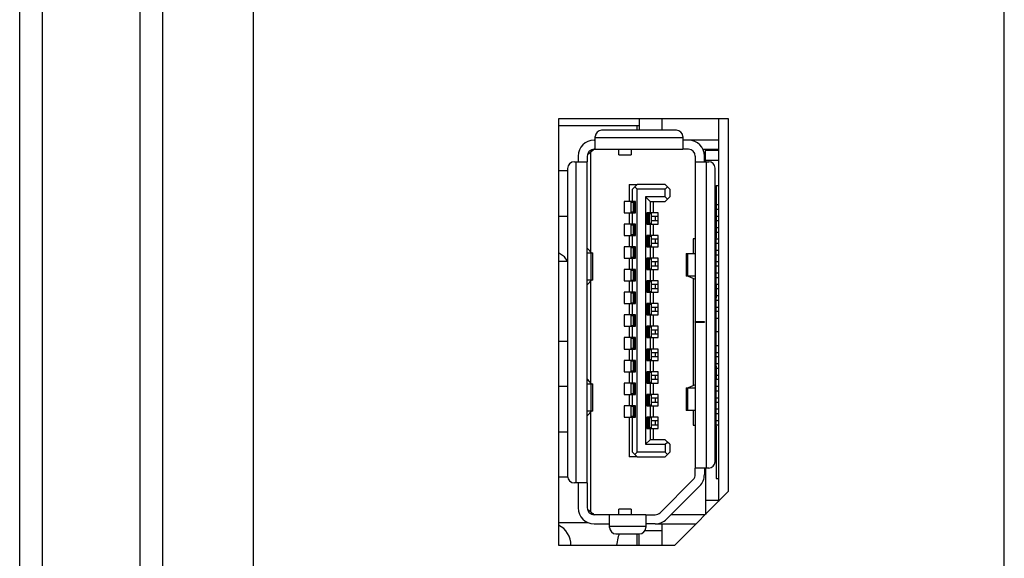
# Model space of a CAD drawing. Header units: millimetres. Extents: x 0 to 1118, y 0 to 864.
# Tile 11 of 256: x 60.56 to 67.79, y 363.98 to 367.94. Entities that reach past the tile are written whole.
import ezdxf

# ---------------------------------------------------------------- set-up
doc = ezdxf.new("R2010")
doc.units = ezdxf.units.MM

msp = doc.modelspace()

# ---------------------------------------------------------------- linework, layer by layer
at = {"color": 7, "linetype": 'Continuous', "lineweight": 25}
for p, q in [((60.5591, 305.7443), (60.5591, 430.2776)), ((60.7257, 305.7443), (60.7257, 430.2776)), ((61.4424, 430.2776), (61.4424, 318.361)), ((61.6091, 430.2776), (61.6091, 318.361)), ((67.7924, 355.3785), (67.7924, 429.861)), ((62.2757, 318.861), (62.2757, 429.7776)), ((64.5174, 367.2093), (64.5174, 364.0785)), ((65.7674, 367.2093), (64.5174, 367.2093)), ((65.1091, 367.2093), (65.1091, 367.126)), ((65.2757, 367.2093), (65.2757, 367.126)), ((65.6924, 367.2093), (65.6924, 364.3993)), ((65.7674, 364.4743), (65.7674, 367.2093)), ((64.5174, 367.161), (65.1091, 367.161)), ((65.3841, 367.126), (64.8341, 367.126)), ((65.0924, 367.161), (65.0924, 367.126)), ((64.7791, 367.0526), (64.7874, 367.0526)), ((64.7874, 367.0693), (64.7874, 367.0793)), ((65.4307, 367.0693), (64.7874, 367.0693)), ((64.7874, 366.986), (64.7874, 367.0693)), ((65.4307, 367.0793), (65.4307, 367.0693)), ((65.4307, 367.0693), (65.4307, 366.986)), ((65.4724, 367.0526), (65.4307, 367.0526)), ((65.6924, 367.0526), (65.4724, 367.0526)), ((64.7541, 366.9651), (64.7299, 366.945)), ((64.7514, 366.9776), (64.7691, 366.9776)), ((64.7791, 366.986), (64.7541, 366.9651)), ((64.7541, 366.2322), (64.7541, 366.9651)), ((64.7791, 366.986), (64.7874, 366.986)), ((64.7874, 366.986), (65.4307, 366.986)), ((64.9599, 366.9443), (64.9599, 366.986)), ((65.0516, 366.986), (65.0516, 366.9443)), ((65.4724, 366.986), (65.4307, 366.986)), ((65.5778, 366.986), (65.6924, 366.986)), ((65.5974, 366.986), (65.5974, 366.9776)), ((65.6924, 366.9776), (65.5974, 366.9776)), ((65.5974, 366.906), (65.5974, 366.9776)), ((64.6341, 366.8943), (64.6457, 366.8943)), ((64.6457, 366.8943), (64.6457, 364.536)), ((64.6457, 366.8943), (64.7291, 366.8943)), ((64.6624, 366.936), (64.6624, 366.8943)), ((64.7291, 366.936), (64.7291, 366.8943)), ((64.7291, 364.536), (64.7291, 366.8943)), ((64.9599, 366.9443), (65.0516, 366.9443)), ((65.5224, 366.936), (65.5224, 366.8943)), ((65.5224, 366.8943), (65.5224, 365.7193)), ((65.5224, 366.8943), (65.6057, 366.8943)), ((65.5891, 366.8943), (65.5891, 366.936)), ((65.5974, 366.906), (65.6924, 366.906)), ((65.5974, 366.906), (65.5974, 366.8943)), ((65.6057, 364.6443), (65.6057, 366.8943)), ((65.6057, 366.8943), (65.6207, 366.8943)), ((64.5841, 366.8276), (64.5174, 366.8276)), ((64.5841, 366.8443), (64.5841, 364.586)), ((65.6674, 364.691), (65.6674, 366.8476)), ((65.0357, 366.7276), (65.0357, 366.6026)), ((65.0357, 366.7276), (65.0941, 366.7276)), ((65.0607, 366.6943), (65.0774, 366.711)), ((65.0607, 366.6026), (65.0607, 366.6943)), ((65.0941, 366.7276), (65.0774, 366.711)), ((65.0774, 366.711), (65.0941, 366.6943)), ((65.3007, 366.7276), (65.0941, 366.7276)), ((65.3007, 366.6943), (65.0941, 366.6943)), ((65.0941, 364.761), (65.0941, 366.6943)), ((65.3007, 366.7276), (65.3174, 366.711)), ((65.3174, 366.711), (65.3007, 366.6943)), ((65.3007, 366.636), (65.3007, 366.6943)), ((65.3174, 366.711), (65.3341, 366.6943)), ((65.3341, 366.6943), (65.3341, 366.636)), ((65.6757, 366.7193), (65.6924, 366.7193)), ((65.6757, 366.7193), (65.6757, 366.4276)), ((65.0007, 366.6026), (65.0007, 366.5193)), ((65.0357, 366.6026), (65.0007, 366.6026)), ((65.0607, 366.6026), (65.0357, 366.6026)), ((65.0507, 366.5235), (65.0507, 366.5985)), ((65.0507, 366.5985), (65.0655, 366.5985)), ((65.0841, 366.6026), (65.0607, 366.6026)), ((65.0655, 366.5985), (65.0655, 366.5235)), ((65.0655, 366.5985), (65.077, 366.5985)), ((65.077, 366.5235), (65.077, 366.5985)), ((65.0791, 366.5985), (65.077, 366.5985)), ((65.0791, 366.5985), (65.0791, 366.5235)), ((65.0791, 366.5985), (65.0841, 366.5985)), ((65.0841, 366.5193), (65.0841, 366.6026)), ((65.3007, 366.636), (65.1574, 366.636)), ((65.1574, 366.636), (65.1574, 364.8193)), ((65.1574, 366.636), (65.1907, 366.6026)), ((65.1907, 366.6026), (65.3007, 366.6026)), ((65.1907, 366.6026), (65.1907, 366.5193)), ((65.2157, 366.5193), (65.2157, 366.6026)), ((65.3007, 366.636), (65.3174, 366.6193)), ((65.3007, 366.6026), (65.3174, 366.6193)), ((65.3174, 366.6193), (65.3341, 366.636)), ((65.0007, 366.5193), (65.0357, 366.5193)), ((65.0357, 366.5193), (65.0357, 366.436)), ((65.0357, 366.5193), (65.0607, 366.5193)), ((65.0655, 366.5235), (65.0507, 366.5235)), ((65.0607, 366.436), (65.0607, 366.5193)), ((65.0607, 366.5193), (65.0841, 366.5193)), ((65.077, 366.5235), (65.0655, 366.5235)), ((65.0791, 366.5235), (65.077, 366.5235)), ((65.0841, 366.5235), (65.0791, 366.5235)), ((65.1907, 366.5193), (65.1674, 366.5193)), ((65.1674, 366.5193), (65.1674, 366.436)), ((65.1674, 366.5151), (65.1724, 366.5151)), ((65.1724, 366.4401), (65.1724, 366.5151)), ((65.1745, 366.5151), (65.1724, 366.5151)), ((65.1745, 366.5151), (65.1745, 366.4401)), ((65.1745, 366.5151), (65.1859, 366.5151)), ((65.1859, 366.4401), (65.1859, 366.5151)), ((65.1859, 366.5151), (65.2007, 366.5151)), ((65.2157, 366.5193), (65.1907, 366.5193)), ((65.2007, 366.4401), (65.2007, 366.5151)), ((65.2507, 366.5193), (65.2157, 366.5193)), ((65.2507, 366.436), (65.2507, 366.5193)), ((65.6757, 366.5793), (65.6924, 366.5793)), ((65.6924, 366.5426), (65.6757, 366.5426)), ((64.5174, 366.4943), (64.5841, 366.4943)), ((65.2007, 366.4943), (65.2304, 366.4943)), ((65.2304, 366.461), (65.2007, 366.461)), ((65.2304, 366.461), (65.2304, 366.4943)), ((65.2304, 366.4943), (65.2507, 366.4943)), ((65.2507, 366.461), (65.2304, 366.461)), ((65.6757, 366.4943), (65.6924, 366.4943)), ((65.6924, 366.461), (65.6757, 366.461)), ((65.0007, 366.436), (65.0007, 366.3526)), ((65.0357, 366.436), (65.0007, 366.436)), ((65.0607, 366.436), (65.0357, 366.436)), ((65.0507, 366.3568), (65.0507, 366.4318)), ((65.0507, 366.4318), (65.0655, 366.4318)), ((65.0841, 366.436), (65.0607, 366.436)), ((65.0655, 366.4318), (65.0655, 366.3568)), ((65.0655, 366.4318), (65.077, 366.4318)), ((65.077, 366.3568), (65.077, 366.4318)), ((65.0791, 366.4318), (65.077, 366.4318)), ((65.0791, 366.4318), (65.0791, 366.3568)), ((65.0791, 366.4318), (65.0841, 366.4318)), ((65.0841, 366.3526), (65.0841, 366.436)), ((65.1724, 366.4401), (65.1674, 366.4401)), ((65.1674, 366.436), (65.1907, 366.436)), ((65.1745, 366.4401), (65.1724, 366.4401)), ((65.1859, 366.4401), (65.1745, 366.4401)), ((65.2007, 366.4401), (65.1859, 366.4401)), ((65.1907, 366.436), (65.1907, 366.3526)), ((65.1907, 366.436), (65.2157, 366.436)), ((65.2157, 366.3526), (65.2157, 366.436)), ((65.2157, 366.436), (65.2507, 366.436)), ((65.6757, 366.4276), (65.6674, 366.4276)), ((65.6674, 366.386), (65.6757, 366.386)), ((65.6757, 366.4276), (65.6757, 366.386)), ((65.6757, 366.4126), (65.6924, 366.4126)), ((65.6757, 366.386), (65.6757, 366.336)), ((65.6924, 366.376), (65.6757, 366.376)), ((65.0007, 366.3526), (65.0357, 366.3526)), ((65.0357, 366.3526), (65.0357, 366.2693)), ((65.0357, 366.3526), (65.0607, 366.3526)), ((65.0655, 366.3568), (65.0507, 366.3568)), ((65.0607, 366.2693), (65.0607, 366.3526)), ((65.0607, 366.3526), (65.0841, 366.3526)), ((65.077, 366.3568), (65.0655, 366.3568)), ((65.0791, 366.3568), (65.077, 366.3568)), ((65.0841, 366.3568), (65.0791, 366.3568)), ((65.1907, 366.3526), (65.1674, 366.3526)), ((65.1674, 366.3526), (65.1674, 366.2693)), ((65.1674, 366.3485), (65.1724, 366.3485)), ((65.1724, 366.2735), (65.1724, 366.3485)), ((65.1745, 366.3485), (65.1724, 366.3485)), ((65.1745, 366.3485), (65.1745, 366.2735)), ((65.1745, 366.3485), (65.1859, 366.3485)), ((65.1859, 366.2735), (65.1859, 366.3485)), ((65.1859, 366.3485), (65.2007, 366.3485)), ((65.2157, 366.3526), (65.1907, 366.3526)), ((65.2007, 366.2735), (65.2007, 366.3485)), ((65.2007, 366.3276), (65.2304, 366.3276)), ((65.2507, 366.3526), (65.2157, 366.3526)), ((65.2304, 366.2943), (65.2304, 366.3276)), ((65.2304, 366.3276), (65.2507, 366.3276)), ((65.2507, 366.2693), (65.2507, 366.3526)), ((65.5224, 366.3276), (65.5057, 366.3276)), ((65.5057, 366.3276), (65.5057, 366.2201)), ((65.6757, 365.9876), (65.6757, 366.336)), ((65.6757, 366.3276), (65.6924, 366.3276)), ((64.7315, 366.2585), (64.7291, 366.2585)), ((64.7291, 366.2251), (64.7548, 366.2251)), ((64.7315, 366.2585), (64.7595, 366.2259)), ((64.7548, 366.2251), (64.7548, 366.0251)), ((64.7548, 366.2251), (64.7707, 366.2251)), ((64.7707, 366.0251), (64.7707, 366.2251)), ((65.0007, 366.2693), (65.0007, 366.186)), ((65.0357, 366.2693), (65.0007, 366.2693)), ((65.0607, 366.2693), (65.0357, 366.2693)), ((65.0507, 366.1901), (65.0507, 366.2651)), ((65.0507, 366.2651), (65.0655, 366.2651)), ((65.0841, 366.2693), (65.0607, 366.2693)), ((65.0655, 366.2651), (65.0655, 366.1901)), ((65.0655, 366.2651), (65.077, 366.2651)), ((65.077, 366.1901), (65.077, 366.2651)), ((65.0791, 366.2651), (65.077, 366.2651)), ((65.0791, 366.2651), (65.0791, 366.1901)), ((65.0791, 366.2651), (65.0841, 366.2651)), ((65.0841, 366.186), (65.0841, 366.2693)), ((65.1724, 366.2735), (65.1674, 366.2735)), ((65.1674, 366.2693), (65.1907, 366.2693)), ((65.1745, 366.2735), (65.1724, 366.2735)), ((65.1859, 366.2735), (65.1745, 366.2735)), ((65.2007, 366.2735), (65.1859, 366.2735)), ((65.1907, 366.2693), (65.1907, 366.186)), ((65.1907, 366.2693), (65.2157, 366.2693)), ((65.2304, 366.2943), (65.2007, 366.2943)), ((65.2157, 366.186), (65.2157, 366.2693)), ((65.2157, 366.2693), (65.2507, 366.2693)), ((65.2507, 366.2943), (65.2304, 366.2943)), ((65.6924, 366.2943), (65.6757, 366.2943)), ((65.6757, 366.246), (65.6924, 366.246)), ((64.5841, 366.161), (64.5174, 366.161)), ((65.0007, 366.186), (65.0357, 366.186)), ((65.0357, 366.186), (65.0357, 366.1026)), ((65.0357, 366.186), (65.0607, 366.186)), ((65.0655, 366.1901), (65.0507, 366.1901)), ((65.0607, 366.1026), (65.0607, 366.186)), ((65.0607, 366.186), (65.0841, 366.186)), ((65.077, 366.1901), (65.0655, 366.1901)), ((65.0791, 366.1901), (65.077, 366.1901)), ((65.0841, 366.1901), (65.0791, 366.1901)), ((65.1907, 366.186), (65.1674, 366.186)), ((65.1674, 366.186), (65.1674, 366.1026)), ((65.1674, 366.1818), (65.1724, 366.1818)), ((65.1724, 366.1068), (65.1724, 366.1818)), ((65.1745, 366.1818), (65.1724, 366.1818)), ((65.1745, 366.1818), (65.1745, 366.1068)), ((65.1745, 366.1818), (65.1859, 366.1818)), ((65.1859, 366.1068), (65.1859, 366.1818)), ((65.1859, 366.1818), (65.2007, 366.1818)), ((65.2157, 366.186), (65.1907, 366.186)), ((65.2007, 366.1068), (65.2007, 366.1818)), ((65.2007, 366.161), (65.2304, 366.161)), ((65.2507, 366.186), (65.2157, 366.186)), ((65.2304, 366.1276), (65.2304, 366.161)), ((65.2304, 366.161), (65.2507, 366.161)), ((65.2507, 366.1026), (65.2507, 366.186)), ((65.4557, 366.2201), (65.4557, 366.0535)), ((65.4557, 366.2201), (65.4673, 366.2201)), ((65.4673, 366.0535), (65.4673, 366.2201)), ((65.4673, 366.2201), (65.5224, 366.2201)), ((65.6924, 366.2093), (65.6757, 366.2093)), ((65.6757, 366.161), (65.6924, 366.161)), ((65.0007, 366.1026), (65.0007, 366.0193)), ((65.0357, 366.1026), (65.0007, 366.1026)), ((65.0607, 366.1026), (65.0357, 366.1026)), ((65.0507, 366.0235), (65.0507, 366.0985)), ((65.0507, 366.0985), (65.0655, 366.0985)), ((65.0841, 366.1026), (65.0607, 366.1026)), ((65.0655, 366.0985), (65.0655, 366.0235)), ((65.0655, 366.0985), (65.077, 366.0985)), ((65.077, 366.0235), (65.077, 366.0985)), ((65.0791, 366.0985), (65.077, 366.0985)), ((65.0791, 366.0985), (65.0791, 366.0235)), ((65.0791, 366.0985), (65.0841, 366.0985)), ((65.0841, 366.0193), (65.0841, 366.1026)), ((65.1724, 366.1068), (65.1674, 366.1068)), ((65.1674, 366.1026), (65.1907, 366.1026)), ((65.1745, 366.1068), (65.1724, 366.1068)), ((65.1859, 366.1068), (65.1745, 366.1068)), ((65.2007, 366.1068), (65.1859, 366.1068)), ((65.1907, 366.1026), (65.1907, 366.0193)), ((65.1907, 366.1026), (65.2157, 366.1026)), ((65.2304, 366.1276), (65.2007, 366.1276)), ((65.2157, 366.0193), (65.2157, 366.1026)), ((65.2157, 366.1026), (65.2507, 366.1026)), ((65.2507, 366.1276), (65.2304, 366.1276)), ((65.6924, 366.1276), (65.6757, 366.1276)), ((65.6757, 366.0793), (65.6924, 366.0793)), ((64.7548, 366.0251), (64.7291, 366.0251)), ((64.7595, 366.0243), (64.7315, 365.9918)), ((64.7541, 365.2706), (64.7541, 366.018)), ((64.7707, 366.0251), (64.7548, 366.0251)), ((65.0007, 366.0193), (65.0357, 366.0193)), ((65.0357, 366.0193), (65.0357, 365.936)), ((65.0357, 366.0193), (65.0607, 366.0193)), ((65.0655, 366.0235), (65.0507, 366.0235)), ((65.0607, 365.936), (65.0607, 366.0193)), ((65.0607, 366.0193), (65.0841, 366.0193)), ((65.077, 366.0235), (65.0655, 366.0235)), ((65.0791, 366.0235), (65.077, 366.0235)), ((65.0841, 366.0235), (65.0791, 366.0235)), ((65.1907, 366.0193), (65.1674, 366.0193)), ((65.1674, 366.0193), (65.1674, 365.936)), ((65.1674, 366.0151), (65.1724, 366.0151)), ((65.1724, 365.9401), (65.1724, 366.0151)), ((65.1745, 366.0151), (65.1724, 366.0151)), ((65.1745, 366.0151), (65.1745, 365.9401)), ((65.1745, 366.0151), (65.1859, 366.0151)), ((65.1859, 365.9401), (65.1859, 366.0151)), ((65.1859, 366.0151), (65.2007, 366.0151)), ((65.2157, 366.0193), (65.1907, 366.0193)), ((65.2007, 365.9401), (65.2007, 366.0151)), ((65.2507, 366.0193), (65.2157, 366.0193)), ((65.2507, 365.936), (65.2507, 366.0193)), ((65.4673, 366.0535), (65.4557, 366.0535)), ((65.5224, 366.0535), (65.4673, 366.0535)), ((65.4709, 366.0535), (65.5224, 366.0315)), ((65.5057, 366.0386), (65.5057, 365.2499)), ((65.6924, 366.0426), (65.6757, 366.0426)), ((64.7291, 365.9918), (64.7315, 365.9918)), ((65.0007, 365.936), (65.0007, 365.8526)), ((65.0357, 365.936), (65.0007, 365.936)), ((65.0607, 365.936), (65.0357, 365.936)), ((65.0841, 365.936), (65.0607, 365.936)), ((65.0841, 365.8526), (65.0841, 365.936)), ((65.1724, 365.9401), (65.1674, 365.9401)), ((65.1674, 365.936), (65.1907, 365.936)), ((65.1745, 365.9401), (65.1724, 365.9401)), ((65.1859, 365.9401), (65.1745, 365.9401)), ((65.2007, 365.9401), (65.1859, 365.9401)), ((65.1907, 365.936), (65.1907, 365.8526)), ((65.1907, 365.936), (65.2157, 365.936)), ((65.2007, 365.9943), (65.2304, 365.9943)), ((65.2304, 365.961), (65.2007, 365.961)), ((65.2157, 365.8526), (65.2157, 365.936)), ((65.2157, 365.936), (65.2507, 365.936)), ((65.2304, 365.961), (65.2304, 365.9943)), ((65.2304, 365.9943), (65.2507, 365.9943)), ((65.2507, 365.961), (65.2304, 365.961)), ((65.6674, 365.9376), (65.6757, 365.9376)), ((65.6757, 365.9943), (65.6924, 365.9943)), ((65.6757, 365.9876), (65.6757, 365.9376)), ((65.6924, 365.961), (65.6757, 365.961)), ((65.6757, 365.9376), (65.6757, 365.896)), ((65.0507, 365.8568), (65.0507, 365.9318)), ((65.0507, 365.9318), (65.0655, 365.9318)), ((65.0655, 365.9318), (65.0655, 365.8568)), ((65.0655, 365.9318), (65.077, 365.9318)), ((65.077, 365.8568), (65.077, 365.9318)), ((65.0791, 365.9318), (65.077, 365.9318)), ((65.0791, 365.9318), (65.0791, 365.8568)), ((65.0791, 365.9318), (65.0841, 365.9318)), ((65.6757, 365.896), (65.6674, 365.896)), ((65.6757, 365.9126), (65.6924, 365.9126)), ((65.6757, 365.3926), (65.6757, 365.896)), ((65.6924, 365.876), (65.6757, 365.876)), ((65.0007, 365.8526), (65.0357, 365.8526)), ((65.0357, 365.8526), (65.0357, 365.7693)), ((65.0357, 365.8526), (65.0607, 365.8526)), ((65.0655, 365.8568), (65.0507, 365.8568)), ((65.0607, 365.7693), (65.0607, 365.8526)), ((65.0607, 365.8526), (65.0841, 365.8526)), ((65.077, 365.8568), (65.0655, 365.8568)), ((65.0791, 365.8568), (65.077, 365.8568)), ((65.0841, 365.8568), (65.0791, 365.8568)), ((65.1907, 365.8526), (65.1674, 365.8526)), ((65.1674, 365.8526), (65.1674, 365.7693)), ((65.1674, 365.8485), (65.1724, 365.8485)), ((65.1724, 365.7735), (65.1724, 365.8485)), ((65.1745, 365.8485), (65.1724, 365.8485)), ((65.1745, 365.8485), (65.1745, 365.7735)), ((65.1745, 365.8485), (65.1859, 365.8485)), ((65.1859, 365.7735), (65.1859, 365.8485)), ((65.1859, 365.8485), (65.2007, 365.8485)), ((65.2157, 365.8526), (65.1907, 365.8526)), ((65.2007, 365.7735), (65.2007, 365.8485)), ((65.2007, 365.8276), (65.2304, 365.8276)), ((65.2304, 365.7943), (65.2007, 365.7943)), ((65.2507, 365.8526), (65.2157, 365.8526)), ((65.2304, 365.7943), (65.2304, 365.8276)), ((65.2304, 365.8276), (65.2507, 365.8276)), ((65.2507, 365.7943), (65.2304, 365.7943)), ((65.2507, 365.7693), (65.2507, 365.8526)), ((65.6757, 365.8276), (65.6924, 365.8276)), ((65.6924, 365.7943), (65.6757, 365.7943)), ((65.0007, 365.7693), (65.0007, 365.686)), ((65.0357, 365.7693), (65.0007, 365.7693)), ((65.0607, 365.7693), (65.0357, 365.7693)), ((65.0507, 365.6901), (65.0507, 365.7651)), ((65.0507, 365.7651), (65.0655, 365.7651)), ((65.0841, 365.7693), (65.0607, 365.7693)), ((65.0655, 365.7651), (65.0655, 365.6901)), ((65.0655, 365.7651), (65.077, 365.7651)), ((65.077, 365.6901), (65.077, 365.7651)), ((65.0791, 365.7651), (65.077, 365.7651)), ((65.0791, 365.7651), (65.0791, 365.6901)), ((65.0791, 365.7651), (65.0841, 365.7651)), ((65.0841, 365.686), (65.0841, 365.7693)), ((65.1724, 365.7735), (65.1674, 365.7735)), ((65.1674, 365.7693), (65.1907, 365.7693)), ((65.1745, 365.7735), (65.1724, 365.7735)), ((65.1859, 365.7735), (65.1745, 365.7735)), ((65.2007, 365.7735), (65.1859, 365.7735)), ((65.1907, 365.7693), (65.1907, 365.686)), ((65.1907, 365.7693), (65.2157, 365.7693)), ((65.2157, 365.686), (65.2157, 365.7693)), ((65.2157, 365.7693), (65.2507, 365.7693)), ((65.5891, 365.7193), (65.5224, 365.7193)), ((65.5224, 365.7176), (65.5224, 365.7193)), ((65.5224, 365.7176), (65.5224, 364.6443)), ((65.5224, 365.7176), (65.5891, 365.7176)), ((65.5891, 365.7193), (65.5891, 365.7176)), ((65.6757, 365.746), (65.6924, 365.746)), ((65.6924, 365.7443), (65.6757, 365.7443)), ((65.0007, 365.686), (65.0357, 365.686)), ((65.0357, 365.686), (65.0357, 365.6026)), ((65.0357, 365.686), (65.0607, 365.686)), ((65.0655, 365.6901), (65.0507, 365.6901)), ((65.0607, 365.6026), (65.0607, 365.686)), ((65.0607, 365.686), (65.0841, 365.686)), ((65.077, 365.6901), (65.0655, 365.6901)), ((65.0791, 365.6901), (65.077, 365.6901)), ((65.0841, 365.6901), (65.0791, 365.6901)), ((65.1907, 365.686), (65.1674, 365.686)), ((65.1674, 365.686), (65.1674, 365.6026)), ((65.1674, 365.6818), (65.1724, 365.6818)), ((65.1724, 365.6068), (65.1724, 365.6818)), ((65.1745, 365.6818), (65.1724, 365.6818)), ((65.1745, 365.6818), (65.1745, 365.6068)), ((65.1745, 365.6818), (65.1859, 365.6818)), ((65.1859, 365.6068), (65.1859, 365.6818)), ((65.1859, 365.6818), (65.2007, 365.6818)), ((65.2157, 365.686), (65.1907, 365.686)), ((65.2007, 365.6068), (65.2007, 365.6818)), ((65.2007, 365.661), (65.2304, 365.661)), ((65.2507, 365.686), (65.2157, 365.686)), ((65.2304, 365.6276), (65.2304, 365.661)), ((65.2304, 365.661), (65.2507, 365.661)), ((65.2507, 365.6026), (65.2507, 365.686)), ((64.5174, 365.5776), (64.5841, 365.5776)), ((65.0007, 365.6026), (65.0007, 365.5193)), ((65.0357, 365.6026), (65.0007, 365.6026)), ((65.0607, 365.6026), (65.0357, 365.6026)), ((65.0507, 365.5235), (65.0507, 365.5985)), ((65.0507, 365.5985), (65.0655, 365.5985)), ((65.0841, 365.6026), (65.0607, 365.6026)), ((65.0655, 365.5985), (65.0655, 365.5235)), ((65.0655, 365.5985), (65.077, 365.5985)), ((65.077, 365.5235), (65.077, 365.5985)), ((65.0791, 365.5985), (65.077, 365.5985)), ((65.0791, 365.5985), (65.0791, 365.5235)), ((65.0791, 365.5985), (65.0841, 365.5985)), ((65.0841, 365.5193), (65.0841, 365.6026)), ((65.1724, 365.6068), (65.1674, 365.6068)), ((65.1674, 365.6026), (65.1907, 365.6026)), ((65.1745, 365.6068), (65.1724, 365.6068)), ((65.1859, 365.6068), (65.1745, 365.6068)), ((65.2007, 365.6068), (65.1859, 365.6068)), ((65.1907, 365.6026), (65.1907, 365.5193)), ((65.1907, 365.6026), (65.2157, 365.6026)), ((65.2304, 365.6276), (65.2007, 365.6276)), ((65.2157, 365.5193), (65.2157, 365.6026)), ((65.2157, 365.6026), (65.2507, 365.6026)), ((65.2507, 365.6276), (65.2304, 365.6276)), ((65.0007, 365.5193), (65.0357, 365.5193)), ((65.0357, 365.5193), (65.0357, 365.436)), ((65.0357, 365.5193), (65.0607, 365.5193)), ((65.0655, 365.5235), (65.0507, 365.5235)), ((65.0607, 365.436), (65.0607, 365.5193)), ((65.0607, 365.5193), (65.0841, 365.5193)), ((65.077, 365.5235), (65.0655, 365.5235)), ((65.0791, 365.5235), (65.077, 365.5235)), ((65.0841, 365.5235), (65.0791, 365.5235)), ((65.1907, 365.5193), (65.1674, 365.5193)), ((65.1674, 365.5193), (65.1674, 365.436)), ((65.1674, 365.5151), (65.1724, 365.5151)), ((65.1724, 365.4401), (65.1724, 365.5151)), ((65.1745, 365.5151), (65.1724, 365.5151)), ((65.1745, 365.5151), (65.1745, 365.4401)), ((65.1745, 365.5151), (65.1859, 365.5151)), ((65.1859, 365.4401), (65.1859, 365.5151)), ((65.1859, 365.5151), (65.2007, 365.5151)), ((65.2157, 365.5193), (65.1907, 365.5193)), ((65.2007, 365.4401), (65.2007, 365.5151)), ((65.2507, 365.5193), (65.2157, 365.5193)), ((65.2507, 365.436), (65.2507, 365.5193)), ((65.6757, 365.5443), (65.6924, 365.5443)), ((65.6924, 365.5426), (65.6757, 365.5426)), ((65.0007, 365.436), (65.0007, 365.3526)), ((65.0357, 365.436), (65.0007, 365.436)), ((65.0607, 365.436), (65.0357, 365.436)), ((65.0507, 365.3568), (65.0507, 365.4318)), ((65.0507, 365.4318), (65.0655, 365.4318)), ((65.0841, 365.436), (65.0607, 365.436)), ((65.0655, 365.4318), (65.0655, 365.3568)), ((65.0655, 365.4318), (65.077, 365.4318)), ((65.077, 365.3568), (65.077, 365.4318)), ((65.0791, 365.4318), (65.077, 365.4318)), ((65.0791, 365.4318), (65.0791, 365.3568)), ((65.0791, 365.4318), (65.0841, 365.4318)), ((65.0841, 365.3526), (65.0841, 365.436)), ((65.1724, 365.4401), (65.1674, 365.4401)), ((65.1674, 365.436), (65.1907, 365.436)), ((65.1745, 365.4401), (65.1724, 365.4401)), ((65.1859, 365.4401), (65.1745, 365.4401)), ((65.2007, 365.4401), (65.1859, 365.4401)), ((65.1907, 365.436), (65.1907, 365.3526)), ((65.1907, 365.436), (65.2157, 365.436)), ((65.2007, 365.4943), (65.2304, 365.4943)), ((65.2304, 365.461), (65.2007, 365.461)), ((65.2157, 365.3526), (65.2157, 365.436)), ((65.2157, 365.436), (65.2507, 365.436)), ((65.2304, 365.461), (65.2304, 365.4943)), ((65.2304, 365.4943), (65.2507, 365.4943)), ((65.2507, 365.461), (65.2304, 365.461)), ((65.6757, 365.4943), (65.6924, 365.4943)), ((65.6924, 365.461), (65.6757, 365.461)), ((65.0655, 365.3568), (65.0507, 365.3568)), ((65.077, 365.3568), (65.0655, 365.3568)), ((65.0791, 365.3568), (65.077, 365.3568)), ((65.0841, 365.3568), (65.0791, 365.3568)), ((65.6674, 365.3926), (65.6757, 365.3926)), ((65.6757, 365.4126), (65.6924, 365.4126)), ((65.6757, 365.3926), (65.6757, 365.351)), ((65.6924, 365.376), (65.6757, 365.376)), ((64.7315, 365.2968), (64.7291, 365.2968)), ((64.7595, 365.2643), (64.7315, 365.2968)), ((65.0007, 365.3526), (65.0357, 365.3526)), ((65.0357, 365.3526), (65.0357, 365.2693)), ((65.0357, 365.3526), (65.0607, 365.3526)), ((65.0607, 365.2693), (65.0607, 365.3526)), ((65.0607, 365.3526), (65.0841, 365.3526)), ((65.1907, 365.3526), (65.1674, 365.3526)), ((65.1674, 365.3526), (65.1674, 365.2693)), ((65.1674, 365.3485), (65.1724, 365.3485)), ((65.1724, 365.2735), (65.1724, 365.3485)), ((65.1745, 365.3485), (65.1724, 365.3485)), ((65.1745, 365.3485), (65.1745, 365.2735)), ((65.1745, 365.3485), (65.1859, 365.3485)), ((65.1859, 365.2735), (65.1859, 365.3485)), ((65.1859, 365.3485), (65.2007, 365.3485)), ((65.2157, 365.3526), (65.1907, 365.3526)), ((65.2007, 365.2735), (65.2007, 365.3485)), ((65.2007, 365.3276), (65.2304, 365.3276)), ((65.2304, 365.2943), (65.2007, 365.2943)), ((65.2507, 365.3526), (65.2157, 365.3526)), ((65.2304, 365.2943), (65.2304, 365.3276)), ((65.2304, 365.3276), (65.2507, 365.3276)), ((65.2507, 365.2943), (65.2304, 365.2943)), ((65.2507, 365.2693), (65.2507, 365.3526)), ((65.6674, 365.351), (65.6757, 365.351)), ((65.6757, 365.351), (65.6757, 365.301)), ((65.6757, 365.3276), (65.6924, 365.3276)), ((65.6757, 364.9526), (65.6757, 365.301)), ((65.6924, 365.2943), (65.6757, 365.2943)), ((64.5841, 365.2443), (64.5174, 365.2443)), ((64.7291, 365.2635), (64.7548, 365.2635)), ((64.7548, 365.2635), (64.7548, 365.0635)), ((64.7548, 365.2635), (64.7707, 365.2635)), ((64.7707, 365.0635), (64.7707, 365.2635)), ((65.0007, 365.2693), (65.0007, 365.186)), ((65.0357, 365.2693), (65.0007, 365.2693)), ((65.0607, 365.2693), (65.0357, 365.2693)), ((65.0507, 365.1901), (65.0507, 365.2651)), ((65.0507, 365.2651), (65.0655, 365.2651)), ((65.0841, 365.2693), (65.0607, 365.2693)), ((65.0655, 365.2651), (65.0655, 365.1901)), ((65.0655, 365.2651), (65.077, 365.2651)), ((65.077, 365.1901), (65.077, 365.2651)), ((65.0791, 365.2651), (65.077, 365.2651)), ((65.0791, 365.2651), (65.0791, 365.1901)), ((65.0791, 365.2651), (65.0841, 365.2651)), ((65.0841, 365.186), (65.0841, 365.2693)), ((65.1724, 365.2735), (65.1674, 365.2735)), ((65.1674, 365.2693), (65.1907, 365.2693)), ((65.1745, 365.2735), (65.1724, 365.2735)), ((65.1859, 365.2735), (65.1745, 365.2735)), ((65.2007, 365.2735), (65.1859, 365.2735)), ((65.1907, 365.2693), (65.1907, 365.186)), ((65.1907, 365.2693), (65.2157, 365.2693)), ((65.2157, 365.186), (65.2157, 365.2693)), ((65.2157, 365.2693), (65.2507, 365.2693)), ((65.4557, 365.2351), (65.4557, 365.0685)), ((65.4557, 365.2351), (65.4673, 365.2351)), ((65.4673, 365.0685), (65.4673, 365.2351)), ((65.4673, 365.2351), (65.5224, 365.2351)), ((65.5224, 365.257), (65.4709, 365.2351)), ((65.6757, 365.246), (65.6924, 365.246)), ((65.0007, 365.186), (65.0357, 365.186)), ((65.0357, 365.186), (65.0357, 365.1026)), ((65.0357, 365.186), (65.0607, 365.186)), ((65.0655, 365.1901), (65.0507, 365.1901)), ((65.0607, 365.1026), (65.0607, 365.186)), ((65.0607, 365.186), (65.0841, 365.186)), ((65.077, 365.1901), (65.0655, 365.1901)), ((65.0791, 365.1901), (65.077, 365.1901)), ((65.0841, 365.1901), (65.0791, 365.1901)), ((65.1907, 365.186), (65.1674, 365.186)), ((65.1674, 365.186), (65.1674, 365.1026)), ((65.1674, 365.1818), (65.1724, 365.1818)), ((65.1724, 365.1068), (65.1724, 365.1818)), ((65.1745, 365.1818), (65.1724, 365.1818)), ((65.1745, 365.1818), (65.1745, 365.1068)), ((65.1745, 365.1818), (65.1859, 365.1818)), ((65.1859, 365.1068), (65.1859, 365.1818)), ((65.1859, 365.1818), (65.2007, 365.1818)), ((65.2157, 365.186), (65.1907, 365.186)), ((65.2007, 365.1068), (65.2007, 365.1818)), ((65.2007, 365.161), (65.2304, 365.161)), ((65.2507, 365.186), (65.2157, 365.186)), ((65.2304, 365.1276), (65.2304, 365.161)), ((65.2304, 365.161), (65.2507, 365.161)), ((65.2507, 365.1026), (65.2507, 365.186)), ((65.6924, 365.2093), (65.6757, 365.2093)), ((65.6757, 365.161), (65.6924, 365.161)), ((65.0007, 365.1026), (65.0007, 365.0193)), ((65.0357, 365.1026), (65.0007, 365.1026)), ((65.0607, 365.1026), (65.0357, 365.1026)), ((65.0507, 365.0235), (65.0507, 365.0985)), ((65.0507, 365.0985), (65.0655, 365.0985)), ((65.0841, 365.1026), (65.0607, 365.1026)), ((65.0655, 365.0985), (65.0655, 365.0235)), ((65.0655, 365.0985), (65.077, 365.0985)), ((65.077, 365.0235), (65.077, 365.0985)), ((65.0791, 365.0985), (65.077, 365.0985)), ((65.0791, 365.0985), (65.0791, 365.0235)), ((65.0791, 365.0985), (65.0841, 365.0985)), ((65.0841, 365.0193), (65.0841, 365.1026)), ((65.1724, 365.1068), (65.1674, 365.1068)), ((65.1674, 365.1026), (65.1907, 365.1026)), ((65.1745, 365.1068), (65.1724, 365.1068)), ((65.1859, 365.1068), (65.1745, 365.1068)), ((65.2007, 365.1068), (65.1859, 365.1068)), ((65.1907, 365.1026), (65.1907, 365.0193)), ((65.1907, 365.1026), (65.2157, 365.1026)), ((65.2304, 365.1276), (65.2007, 365.1276)), ((65.2157, 365.0193), (65.2157, 365.1026)), ((65.2157, 365.1026), (65.2507, 365.1026)), ((65.2507, 365.1276), (65.2304, 365.1276)), ((65.4673, 365.0685), (65.4557, 365.0685)), ((65.5224, 365.0685), (65.4673, 365.0685)), ((65.5057, 365.0685), (65.5057, 364.961)), ((65.6924, 365.1276), (65.6757, 365.1276)), ((65.6757, 365.0793), (65.6924, 365.0793)), ((64.7548, 365.0635), (64.7291, 365.0635)), ((64.7291, 365.0301), (64.7315, 365.0301)), ((64.7315, 365.0301), (64.7595, 365.0626)), ((64.7541, 364.3235), (64.7541, 365.0563)), ((64.7707, 365.0635), (64.7548, 365.0635)), ((65.0007, 365.0193), (65.0357, 365.0193)), ((65.0357, 365.0193), (65.0357, 364.7276)), ((65.0357, 365.0193), (65.0607, 365.0193)), ((65.0655, 365.0235), (65.0507, 365.0235)), ((65.0607, 364.761), (65.0607, 365.0193)), ((65.0607, 365.0193), (65.0841, 365.0193)), ((65.077, 365.0235), (65.0655, 365.0235)), ((65.0791, 365.0235), (65.077, 365.0235)), ((65.0841, 365.0235), (65.0791, 365.0235)), ((65.1907, 365.0193), (65.1674, 365.0193)), ((65.1674, 365.0193), (65.1674, 364.936)), ((65.1674, 365.0151), (65.1724, 365.0151)), ((65.1724, 364.9401), (65.1724, 365.0151)), ((65.1745, 365.0151), (65.1724, 365.0151)), ((65.1745, 365.0151), (65.1745, 364.9401)), ((65.1745, 365.0151), (65.1859, 365.0151)), ((65.1859, 364.9401), (65.1859, 365.0151)), ((65.1859, 365.0151), (65.2007, 365.0151)), ((65.2157, 365.0193), (65.1907, 365.0193)), ((65.2007, 364.9401), (65.2007, 365.0151)), ((65.2007, 364.9943), (65.2304, 364.9943)), ((65.2507, 365.0193), (65.2157, 365.0193)), ((65.2304, 364.961), (65.2304, 364.9943)), ((65.2304, 364.9943), (65.2507, 364.9943)), ((65.2507, 364.936), (65.2507, 365.0193)), ((65.6924, 365.0426), (65.6757, 365.0426)), ((65.6757, 364.9943), (65.6924, 364.9943)), ((65.1724, 364.9401), (65.1674, 364.9401)), ((65.1674, 364.936), (65.1907, 364.936)), ((65.1745, 364.9401), (65.1724, 364.9401)), ((65.1859, 364.9401), (65.1745, 364.9401)), ((65.2007, 364.9401), (65.1859, 364.9401)), ((65.1907, 364.936), (65.1907, 364.8526)), ((65.1907, 364.936), (65.2157, 364.936)), ((65.2304, 364.961), (65.2007, 364.961)), ((65.2157, 364.8526), (65.2157, 364.936)), ((65.2157, 364.936), (65.2507, 364.936)), ((65.2507, 364.961), (65.2304, 364.961)), ((65.5057, 364.961), (65.5224, 364.961)), ((65.6924, 364.961), (65.6757, 364.961)), ((65.6757, 364.9526), (65.6757, 364.9026)), ((64.5174, 364.911), (64.5841, 364.911)), ((65.1907, 364.8526), (65.1574, 364.8193)), ((65.3007, 364.8526), (65.1907, 364.8526)), ((65.3007, 364.8526), (65.3174, 364.836)), ((65.6674, 364.9026), (65.6757, 364.9026)), ((65.6674, 364.861), (65.6757, 364.861)), ((65.6757, 364.9026), (65.6757, 364.861)), ((65.6757, 364.861), (65.6757, 364.5693)), ((65.1574, 364.8193), (65.3007, 364.8193)), ((65.3007, 364.8193), (65.3174, 364.836)), ((65.3007, 364.8193), (65.3007, 364.761)), ((65.3341, 364.8193), (65.3174, 364.836)), ((65.3341, 364.8193), (65.3341, 364.761)), ((65.0941, 364.7276), (65.0357, 364.7276)), ((65.0774, 364.7443), (65.0607, 364.761)), ((65.0941, 364.761), (65.0774, 364.7443)), ((65.0774, 364.7443), (65.0941, 364.7276)), ((65.3007, 364.761), (65.0941, 364.761)), ((65.0941, 364.7276), (65.3007, 364.7276)), ((65.3007, 364.761), (65.3174, 364.7443)), ((65.3007, 364.7276), (65.3174, 364.7443)), ((65.3174, 364.7443), (65.3341, 364.761)), ((65.6057, 364.6443), (65.5224, 364.6443)), ((65.5224, 364.5967), (65.5224, 364.6443)), ((65.5891, 364.6443), (65.5891, 364.5967)), ((65.5974, 364.6443), (65.5974, 364.406)), ((65.6207, 364.6443), (65.6057, 364.6443)), ((64.5848, 364.5776), (64.5174, 364.5776)), ((65.5078, 364.5613), (65.2637, 364.3173)), ((65.6757, 364.5693), (65.6924, 364.5693)), ((64.6457, 364.536), (64.6341, 364.536)), ((64.7291, 364.536), (64.6457, 364.536)), ((64.6624, 364.536), (64.6624, 364.3526)), ((64.7291, 364.536), (64.7291, 364.3526)), ((65.3108, 364.2701), (65.5549, 364.5142)), ((65.3715, 364.0785), (65.7674, 364.4743)), ((64.7299, 364.3436), (64.7541, 364.3235)), ((65.0516, 364.3443), (64.9599, 364.3443)), ((64.9599, 364.3026), (64.9599, 364.3443)), ((65.0516, 364.3443), (65.0516, 364.3026)), ((65.6924, 364.406), (65.5974, 364.406)), ((65.5974, 364.406), (65.5974, 364.311)), ((64.7514, 364.311), (64.7691, 364.311)), ((64.7541, 364.3235), (64.7791, 364.3026)), ((64.7691, 364.311), (64.7774, 364.3027)), ((64.8924, 364.3026), (64.7791, 364.3026)), ((65.1591, 364.3026), (64.8924, 364.3026)), ((64.8924, 364.2193), (64.8924, 364.3026)), ((65.1591, 364.3026), (65.1591, 364.2193)), ((65.1591, 364.3026), (65.2284, 364.3026)), ((65.5957, 364.3026), (65.3433, 364.3026)), ((65.5974, 364.311), (65.604, 364.311)), ((65.5974, 364.311), (65.5974, 364.3043)), ((64.5174, 364.2443), (64.7358, 364.2443)), ((64.7791, 364.236), (64.8924, 364.236)), ((64.8924, 364.2193), (65.1591, 364.2193)), ((64.8924, 364.2085), (64.8924, 364.2193)), ((65.2284, 364.236), (65.1591, 364.236)), ((65.1591, 364.2193), (65.1591, 364.2085)), ((65.2391, 364.236), (65.529, 364.236)), ((65.2757, 364.236), (65.2757, 364.1859)), ((64.9391, 364.1618), (65.1124, 364.1618)), ((65.0924, 364.1618), (65.0924, 364.0785)), ((65.1091, 364.0785), (65.1091, 364.1618)), ((65.1533, 364.1859), (65.2757, 364.1859)), ((65.2757, 364.1859), (65.2757, 364.0785)), ((64.5174, 364.0785), (65.3715, 364.0785))]:
    msp.add_line(p, q, dxfattribs=at)
at = {"color": 8, "linetype": 'Continuous', "lineweight": 25}
for p, q in [((65.6674, 366.336), (65.6757, 366.336)), ((65.6757, 365.9876), (65.6674, 365.9876)), ((65.6924, 365.6443), (65.6757, 365.6443)), ((65.6674, 365.301), (65.6757, 365.301)), ((65.6757, 364.9526), (65.6674, 364.9526)), ((65.2391, 364.236), (65.2391, 364.2365))]:
    msp.add_line(p, q, dxfattribs=at)
at = {"color": 7, "linetype": 'Continuous', "lineweight": 25, "flags": 128}
for points in [[(64.5841, 366.1654), (64.5602, 366.1955), (64.5174, 366.2265)], [(64.9652, 364.1618), (64.9551, 364.1414), (64.9424, 364.0785)]]:
    msp.add_lwpolyline(points, dxfattribs=at)
at = {"color": 7, "linetype": 'Continuous', "lineweight": 25}
for centre, radius, start, end in [((64.8341, 367.0793), 0.0467, 90, 180), ((65.3841, 367.0793), 0.0467, 0, 90), ((64.7791, 366.936), 0.1167, 90, 180), ((65.4724, 366.936), 0.1167, 0, 90), ((64.7791, 366.936), 0.05, 90, 180), ((65.4724, 366.936), 0.05, 0, 90), ((64.6341, 366.8443), 0.05, 90, 180), ((65.6207, 366.8476), 0.0467, 0, 90), ((65.6207, 364.691), 0.0467, 270, 0), ((64.6341, 364.586), 0.05, 180, 270), ((65.4724, 364.5967), 0.05, 315, 0), ((65.4724, 364.5967), 0.1167, 315, 0), ((64.7791, 364.3526), 0.1167, 180, 270), ((64.7791, 364.3526), 0.05, 180, 270), ((65.2284, 364.3526), 0.05, 270, 315), ((64.4424, 364.0776), 0.1667, 0.28648, 63.25632), ((64.9391, 364.2085), 0.0467, 180, 270), ((65.1124, 364.2085), 0.0467, 270, 0), ((65.2284, 364.3526), 0.1167, 270, 315)]:
    msp.add_arc(centre, radius, start, end, dxfattribs=at)

doc.saveas('drawing.dxf')
